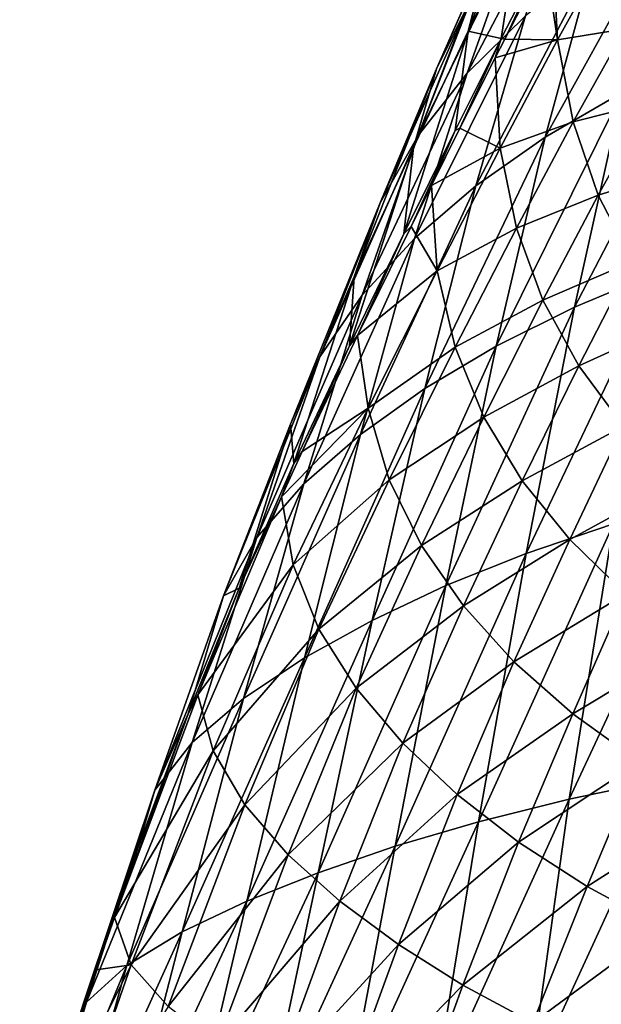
# Model space of a CAD drawing. Header units: millimetres. Extents: x -119 to 118, y -85 to 1160.
# Tile 32 of 49: x -25 to -15, y 1125 to 1142. Entities that reach past the tile are written whole.
import ezdxf

# ---------------------------------------------------------------- set-up
doc = ezdxf.new("R2010")
doc.units = ezdxf.units.MM
doc.header["$LTSCALE"] = 50.062222
for name, color, linetype in [('105', 7, 'CONTINUOUS'), ('93', 7, 'CONTINUOUS'), ('95', 7, 'CONTINUOUS')]:
    doc.layers.add(name, color=color, linetype=linetype)

msp = doc.modelspace()

# ---------------------------------------------------------------- linework, layer by layer
at = {"layer": '105', "linetype": 'CONTINUOUS'}
for points in [[(-15.899, 1142.643, 405.446), (-15.779, 1142.873, 405.037), (-15.698, 1141.28, 403.751), (-15.899, 1142.643, 405.446)], [(-15.779, 1142.873, 405.037), (-14.809, 1142.887, 400.609), (-15.698, 1141.28, 403.751), (-15.779, 1142.873, 405.037)], [(-14.809, 1142.887, 400.609), (-14.541, 1141.468, 399.492), (-15.698, 1141.28, 403.751), (-14.809, 1142.887, 400.609)], [(-16.597, 1141.288, 407.644), (-15.899, 1142.643, 405.446), (-15.698, 1141.28, 403.751), (-16.597, 1141.288, 407.644)], [(-15.698, 1141.28, 403.751), (-14.541, 1141.468, 399.492), (-15.43, 1139.877, 402.46), (-15.698, 1141.28, 403.751)], [(-14.541, 1141.468, 399.492), (-14.118, 1140.205, 398.39), (-15.43, 1139.877, 402.46), (-14.541, 1141.468, 399.492)], [(-16.76, 1140.968, 408.119), (-16.597, 1141.288, 407.644), (-15.698, 1141.28, 403.751), (-16.76, 1140.968, 408.119)], [(-16.76, 1140.968, 408.119), (-15.698, 1141.28, 403.751), (-16.677, 1139.426, 406.62), (-16.76, 1140.968, 408.119)], [(-15.698, 1141.28, 403.751), (-15.43, 1139.877, 402.46), (-16.677, 1139.426, 406.62), (-15.698, 1141.28, 403.751)], [(-17.364, 1139.767, 409.776), (-16.76, 1140.968, 408.119), (-16.677, 1139.426, 406.62), (-17.364, 1139.767, 409.776)], [(-15.43, 1139.877, 402.46), (-14.118, 1140.205, 398.39), (-14.998, 1138.621, 401.186), (-15.43, 1139.877, 402.46)], [(-14.118, 1140.205, 398.39), (-13.556, 1139.067, 397.315), (-14.998, 1138.621, 401.186), (-14.118, 1140.205, 398.39)], [(-16.677, 1139.426, 406.62), (-15.43, 1139.877, 402.46), (-16.399, 1138.058, 405.137), (-16.677, 1139.426, 406.62)], [(-15.43, 1139.877, 402.46), (-14.998, 1138.621, 401.186), (-16.399, 1138.058, 405.137), (-15.43, 1139.877, 402.46)], [(-17.851, 1138.788, 411.002), (-17.364, 1139.767, 409.776), (-16.677, 1139.426, 406.62), (-17.851, 1138.788, 411.002)], [(-17.851, 1138.788, 411.002), (-16.677, 1139.426, 406.62), (-17.752, 1137.329, 409.225), (-17.851, 1138.788, 411.002)], [(-16.677, 1139.426, 406.62), (-16.399, 1138.058, 405.137), (-17.752, 1137.329, 409.225), (-16.677, 1139.426, 406.62)], [(-14.998, 1138.621, 401.186), (-13.556, 1139.067, 397.315), (-14.414, 1137.485, 399.945), (-14.998, 1138.621, 401.186)], [(-18.198, 1138.088, 411.822), (-17.851, 1138.788, 411.002), (-17.752, 1137.329, 409.225), (-18.198, 1138.088, 411.822)], [(-16.399, 1138.058, 405.137), (-14.998, 1138.621, 401.186), (-15.946, 1136.824, 403.687), (-16.399, 1138.058, 405.137)], [(-14.998, 1138.621, 401.186), (-14.414, 1137.485, 399.945), (-15.946, 1136.824, 403.687), (-14.998, 1138.621, 401.186)], [(-19.112, 1136.223, 413.807), (-18.198, 1138.088, 411.822), (-17.752, 1137.329, 409.225), (-19.112, 1136.223, 413.807)], [(-17.752, 1137.329, 409.225), (-16.399, 1138.058, 405.137), (-17.446, 1136.02, 407.521), (-17.752, 1137.329, 409.225)], [(-16.399, 1138.058, 405.137), (-15.946, 1136.824, 403.687), (-17.446, 1136.02, 407.521), (-16.399, 1138.058, 405.137)], [(-15.946, 1136.824, 403.687), (-14.414, 1137.485, 399.945), (-15.331, 1135.702, 402.286), (-15.946, 1136.824, 403.687)], [(-14.414, 1137.485, 399.945), (-13.69, 1136.449, 398.752), (-15.331, 1135.702, 402.286), (-14.414, 1137.485, 399.945)], [(-19.112, 1136.223, 413.807), (-17.752, 1137.329, 409.225), (-18.93, 1134.979, 411.576), (-19.112, 1136.223, 413.807)], [(-17.752, 1137.329, 409.225), (-17.446, 1136.02, 407.521), (-18.93, 1134.979, 411.576), (-17.752, 1137.329, 409.225)], [(-17.446, 1136.02, 407.521), (-15.946, 1136.824, 403.687), (-16.956, 1134.828, 405.89), (-17.446, 1136.02, 407.521)], [(-15.946, 1136.824, 403.687), (-15.331, 1135.702, 402.286), (-16.956, 1134.828, 405.89), (-15.946, 1136.824, 403.687)], [(-15.331, 1135.702, 402.286), (-13.69, 1136.449, 398.752), (-14.567, 1134.674, 400.945), (-15.331, 1135.702, 402.286)], [(-20.061, 1134.237, 415.658), (-19.112, 1136.223, 413.807), (-18.93, 1134.979, 411.576), (-20.061, 1134.237, 415.658)], [(-18.93, 1134.979, 411.576), (-17.446, 1136.02, 407.521), (-18.571, 1133.755, 409.618), (-18.93, 1134.979, 411.576)], [(-17.446, 1136.02, 407.521), (-16.956, 1134.828, 405.89), (-18.571, 1133.755, 409.618), (-17.446, 1136.02, 407.521)], [(-16.956, 1134.828, 405.89), (-15.331, 1135.702, 402.286), (-16.299, 1133.737, 404.335), (-16.956, 1134.828, 405.89)], [(-15.331, 1135.702, 402.286), (-14.567, 1134.674, 400.945), (-16.299, 1133.737, 404.335), (-15.331, 1135.702, 402.286)], [(-20.413, 1133.465, 416.315), (-20.061, 1134.237, 415.658), (-18.93, 1134.979, 411.576), (-20.413, 1133.465, 416.315)], [(-20.413, 1133.465, 416.315), (-18.93, 1134.979, 411.576), (-20.215, 1132.302, 413.721), (-20.413, 1133.465, 416.315)], [(-18.93, 1134.979, 411.576), (-18.571, 1133.755, 409.618), (-20.215, 1132.302, 413.721), (-18.93, 1134.979, 411.576)], [(-18.571, 1133.755, 409.618), (-16.956, 1134.828, 405.89), (-18.021, 1132.633, 407.796), (-18.571, 1133.755, 409.618)], [(-16.956, 1134.828, 405.89), (-16.299, 1133.737, 404.335), (-18.021, 1132.633, 407.796), (-16.956, 1134.828, 405.89)], [(-16.299, 1133.737, 404.335), (-14.567, 1134.674, 400.945), (-15.487, 1132.733, 402.862), (-16.299, 1133.737, 404.335)], [(-14.567, 1134.674, 400.945), (-13.661, 1133.73, 399.677), (-15.487, 1132.733, 402.862), (-14.567, 1134.674, 400.945)], [(-20.215, 1132.302, 413.721), (-18.571, 1133.755, 409.618), (-19.773, 1131.203, 411.465), (-20.215, 1132.302, 413.721)], [(-18.571, 1133.755, 409.618), (-18.021, 1132.633, 407.796), (-19.773, 1131.203, 411.465), (-18.571, 1133.755, 409.618)], [(-18.021, 1132.633, 407.796), (-16.299, 1133.737, 404.335), (-17.305, 1131.599, 406.097), (-18.021, 1132.633, 407.796)], [(-16.299, 1133.737, 404.335), (-15.487, 1132.733, 402.862), (-17.305, 1131.599, 406.097), (-16.299, 1133.737, 404.335)], [(-15.487, 1132.733, 402.862), (-13.661, 1133.73, 399.677), (-14.531, 1131.807, 401.477), (-15.487, 1132.733, 402.862)], [(-21.841, 1130.08, 418.819), (-20.413, 1133.465, 416.315), (-20.215, 1132.302, 413.721), (-21.841, 1130.08, 418.819)], [(-19.773, 1131.203, 411.465), (-18.021, 1132.633, 407.796), (-19.136, 1130.189, 409.442), (-19.773, 1131.203, 411.465)], [(-18.021, 1132.633, 407.796), (-17.305, 1131.599, 406.097), (-19.136, 1130.189, 409.442), (-18.021, 1132.633, 407.796)], [(-17.305, 1131.599, 406.097), (-15.487, 1132.733, 402.862), (-16.439, 1130.64, 404.511), (-17.305, 1131.599, 406.097)], [(-15.487, 1132.733, 402.862), (-14.531, 1131.807, 401.477), (-16.439, 1130.64, 404.511), (-15.487, 1132.733, 402.862)], [(-21.841, 1130.08, 418.819), (-20.215, 1132.302, 413.721), (-21.579, 1129.121, 415.747), (-21.841, 1130.08, 418.819)], [(-20.215, 1132.302, 413.721), (-19.773, 1131.203, 411.465), (-21.579, 1129.121, 415.747), (-20.215, 1132.302, 413.721)], [(-16.439, 1130.64, 404.511), (-14.531, 1131.807, 401.477), (-15.434, 1129.753, 403.034), (-16.439, 1130.64, 404.511)], [(-14.531, 1131.807, 401.477), (-13.436, 1130.955, 400.188), (-15.434, 1129.753, 403.034), (-14.531, 1131.807, 401.477)], [(-19.136, 1130.189, 409.442), (-17.305, 1131.599, 406.097), (-18.341, 1129.248, 407.606), (-19.136, 1130.189, 409.442)], [(-17.305, 1131.599, 406.097), (-16.439, 1130.64, 404.511), (-18.341, 1129.248, 407.606), (-17.305, 1131.599, 406.097)], [(-21.579, 1129.121, 415.747), (-19.773, 1131.203, 411.465), (-21.039, 1128.197, 413.172), (-21.579, 1129.121, 415.747)], [(-19.773, 1131.203, 411.465), (-19.136, 1130.189, 409.442), (-21.039, 1128.197, 413.172), (-19.773, 1131.203, 411.465)], [(-15.434, 1129.753, 403.034), (-13.436, 1130.955, 400.188), (-14.295, 1128.934, 401.664), (-15.434, 1129.753, 403.034)], [(-18.341, 1129.248, 407.606), (-16.439, 1130.64, 404.511), (-17.412, 1128.373, 405.926), (-18.341, 1129.248, 407.606)], [(-16.439, 1130.64, 404.511), (-15.434, 1129.753, 403.034), (-17.412, 1128.373, 405.926), (-16.439, 1130.64, 404.511)], [(-21.039, 1128.197, 413.172), (-19.136, 1130.189, 409.442), (-20.3, 1127.343, 410.936), (-21.039, 1128.197, 413.172)], [(-19.136, 1130.189, 409.442), (-18.341, 1129.248, 407.606), (-20.3, 1127.343, 410.936), (-19.136, 1130.189, 409.442)], [(-23.267, 1126.268, 421.021), (-21.841, 1130.08, 418.819), (-21.579, 1129.121, 415.747), (-23.267, 1126.268, 421.021)], [(-17.412, 1128.373, 405.926), (-15.434, 1129.753, 403.034), (-16.36, 1127.558, 404.382), (-17.412, 1128.373, 405.926)], [(-15.434, 1129.753, 403.034), (-14.295, 1128.934, 401.664), (-16.36, 1127.558, 404.382), (-15.434, 1129.753, 403.034)], [(-23.267, 1126.268, 421.021), (-21.579, 1129.121, 415.747), (-22.98, 1125.461, 417.581), (-23.267, 1126.268, 421.021)], [(-21.579, 1129.121, 415.747), (-21.039, 1128.197, 413.172), (-22.98, 1125.461, 417.581), (-21.579, 1129.121, 415.747)], [(-20.3, 1127.343, 410.936), (-18.341, 1129.248, 407.606), (-19.414, 1126.549, 408.963), (-20.3, 1127.343, 410.936)], [(-18.341, 1129.248, 407.606), (-17.412, 1128.373, 405.926), (-19.414, 1126.549, 408.963), (-18.341, 1129.248, 407.606)], [(-16.36, 1127.558, 404.382), (-14.295, 1128.934, 401.664), (-15.19, 1126.801, 402.957), (-16.36, 1127.558, 404.382)], [(-14.295, 1128.934, 401.664), (-13.027, 1128.18, 400.404), (-15.19, 1126.801, 402.957), (-14.295, 1128.934, 401.664)], [(-19.414, 1126.549, 408.963), (-17.412, 1128.373, 405.926), (-18.414, 1125.808, 407.193), (-19.414, 1126.549, 408.963)], [(-17.412, 1128.373, 405.926), (-16.36, 1127.558, 404.382), (-18.414, 1125.808, 407.193), (-17.412, 1128.373, 405.926)], [(-22.98, 1125.461, 417.581), (-21.039, 1128.197, 413.172), (-22.351, 1124.748, 414.721), (-22.98, 1125.461, 417.581)], [(-21.039, 1128.197, 413.172), (-20.3, 1127.343, 410.936), (-22.351, 1124.748, 414.721), (-21.039, 1128.197, 413.172)], [(-15.19, 1126.801, 402.957), (-13.027, 1128.18, 400.404), (-13.9, 1126.102, 401.643), (-15.19, 1126.801, 402.957)], [(-18.414, 1125.808, 407.193), (-16.36, 1127.558, 404.382), (-17.314, 1125.115, 405.587), (-18.414, 1125.808, 407.193)], [(-16.36, 1127.558, 404.382), (-15.19, 1126.801, 402.957), (-17.314, 1125.115, 405.587), (-16.36, 1127.558, 404.382)], [(-22.351, 1124.748, 414.721), (-20.3, 1127.343, 410.936), (-21.516, 1124.091, 412.289), (-22.351, 1124.748, 414.721)], [(-20.3, 1127.343, 410.936), (-19.414, 1126.549, 408.963), (-21.516, 1124.091, 412.289), (-20.3, 1127.343, 410.936)], [(-17.314, 1125.115, 405.587), (-15.19, 1126.801, 402.957), (-16.115, 1124.469, 404.113), (-17.314, 1125.115, 405.587)], [(-15.19, 1126.801, 402.957), (-13.9, 1126.102, 401.643), (-16.115, 1124.469, 404.113), (-15.19, 1126.801, 402.957)], [(-21.516, 1124.091, 412.289), (-19.414, 1126.549, 408.963), (-20.54, 1123.481, 410.181), (-21.516, 1124.091, 412.289)], [(-19.414, 1126.549, 408.963), (-18.414, 1125.808, 407.193), (-20.54, 1123.481, 410.181), (-19.414, 1126.549, 408.963)], [(-23.58, 1125.372, 421.462), (-23.267, 1126.268, 421.021), (-22.98, 1125.461, 417.581), (-23.58, 1125.372, 421.462)], [(-16.115, 1124.469, 404.113), (-13.9, 1126.102, 401.643), (-14.811, 1123.869, 402.751), (-16.115, 1124.469, 404.113)], [(-20.54, 1123.481, 410.181), (-18.414, 1125.808, 407.193), (-19.466, 1122.911, 408.316), (-20.54, 1123.481, 410.181)], [(-18.414, 1125.808, 407.193), (-17.314, 1125.115, 405.587), (-19.466, 1122.911, 408.316), (-18.414, 1125.808, 407.193)], [(-24.675, 1122.073, 422.87), (-23.58, 1125.372, 421.462), (-22.98, 1125.461, 417.581), (-24.675, 1122.073, 422.87)], [(-24.675, 1122.073, 422.87), (-22.98, 1125.461, 417.581), (-24.373, 1121.451, 419.19), (-24.675, 1122.073, 422.87)], [(-22.98, 1125.461, 417.581), (-22.351, 1124.748, 414.721), (-24.373, 1121.451, 419.19), (-22.98, 1125.461, 417.581)], [(-19.466, 1122.911, 408.316), (-17.314, 1125.115, 405.587), (-18.307, 1122.378, 406.64), (-19.466, 1122.911, 408.316)], [(-17.314, 1125.115, 405.587), (-16.115, 1124.469, 404.113), (-18.307, 1122.378, 406.64), (-17.314, 1125.115, 405.587)]]:
    msp.add_3dface(points, dxfattribs=at)
at = {"layer": '93', "linetype": 'CONTINUOUS'}
for points in [[(-16.857, 1142.835, 413.386), (-16.015, 1144.66, 410.546), (-17.225, 1141.426, 411.685), (-16.857, 1142.835, 413.386)], [(-17.225, 1141.426, 411.685), (-16.015, 1144.66, 410.546), (-16.364, 1143.209, 409.026), (-17.225, 1141.426, 411.685)], [(-17.162, 1142.009, 417.973), (-16.297, 1144.108, 415.03), (-17.761, 1140.784, 416.174), (-17.162, 1142.009, 417.973)], [(-17.761, 1140.784, 416.174), (-16.297, 1144.108, 415.03), (-16.857, 1142.835, 413.386), (-17.761, 1140.784, 416.174)], [(-16.245, 1141.686, 424.369), (-15.431, 1144.161, 421.258), (-17.241, 1140.706, 422.698), (-16.245, 1141.686, 424.369)], [(-17.241, 1140.706, 422.698), (-15.431, 1144.161, 421.258), (-16.381, 1143.13, 419.668), (-17.241, 1140.706, 422.698)], [(-14.59, 1140.377, 430.546), (-13.803, 1143.417, 427.329), (-15.908, 1139.613, 429.092), (-14.59, 1140.377, 430.546)], [(-15.908, 1139.613, 429.092), (-13.803, 1143.417, 427.329), (-15.097, 1142.589, 425.912), (-15.908, 1139.613, 429.092)], [(-17.241, 1140.706, 422.698), (-16.381, 1143.13, 419.668), (-18.075, 1139.644, 420.891), (-17.241, 1140.706, 422.698)], [(-18.075, 1139.644, 420.891), (-16.381, 1143.13, 419.668), (-17.162, 1142.009, 417.973), (-18.075, 1139.644, 420.891)], [(-17.225, 1141.426, 411.685), (-16.364, 1143.209, 409.026), (-16.659, 1141.298, 407.961), (-17.225, 1141.426, 411.685)], [(-16.659, 1141.298, 407.961), (-16.364, 1143.209, 409.026), (-15.942, 1142.698, 405.708), (-16.659, 1141.298, 407.961)], [(-17.761, 1140.784, 416.174), (-16.857, 1142.835, 413.386), (-18.159, 1139.436, 414.269), (-17.761, 1140.784, 416.174)], [(-18.159, 1139.436, 414.269), (-16.857, 1142.835, 413.386), (-17.225, 1141.426, 411.685), (-18.159, 1139.436, 414.269)], [(-15.908, 1139.613, 429.092), (-15.097, 1142.589, 425.912), (-17.091, 1138.782, 427.505), (-15.908, 1139.613, 429.092)], [(-17.091, 1138.782, 427.505), (-15.097, 1142.589, 425.912), (-16.245, 1141.686, 424.369), (-17.091, 1138.782, 427.505)], [(-18.075, 1139.644, 420.891), (-17.162, 1142.009, 417.973), (-18.728, 1138.489, 418.934), (-18.075, 1139.644, 420.891)], [(-18.728, 1138.489, 418.934), (-17.162, 1142.009, 417.973), (-17.761, 1140.784, 416.174), (-18.728, 1138.489, 418.934)], [(-17.091, 1138.782, 427.505), (-16.245, 1141.686, 424.369), (-18.137, 1137.883, 425.768), (-17.091, 1138.782, 427.505)], [(-18.137, 1137.883, 425.768), (-16.245, 1141.686, 424.369), (-17.241, 1140.706, 422.698), (-18.137, 1137.883, 425.768)], [(-18.159, 1139.436, 414.269), (-17.225, 1141.426, 411.685), (-18.321, 1137.96, 412.274), (-18.159, 1139.436, 414.269)], [(-18.321, 1137.96, 412.274), (-17.225, 1141.426, 411.685), (-17.447, 1139.729, 410.139), (-18.321, 1137.96, 412.274)], [(-17.447, 1139.729, 410.139), (-17.225, 1141.426, 411.685), (-16.659, 1141.298, 407.961), (-17.447, 1139.729, 410.139)], [(-13.937, 1137.321, 435.121), (-13.133, 1141.075, 431.876), (-15.407, 1136.708, 433.755), (-13.937, 1137.321, 435.121)], [(-15.407, 1136.708, 433.755), (-13.133, 1141.075, 431.876), (-14.59, 1140.377, 430.546), (-15.407, 1136.708, 433.755)], [(-18.728, 1138.489, 418.934), (-17.761, 1140.784, 416.174), (-19.17, 1137.225, 416.803), (-18.728, 1138.489, 418.934)], [(-19.17, 1137.225, 416.803), (-17.761, 1140.784, 416.174), (-18.159, 1139.436, 414.269), (-19.17, 1137.225, 416.803)], [(-18.137, 1137.883, 425.768), (-17.241, 1140.706, 422.698), (-19.034, 1136.91, 423.857), (-18.137, 1137.883, 425.768)], [(-19.034, 1136.91, 423.857), (-17.241, 1140.706, 422.698), (-18.075, 1139.644, 420.891), (-19.034, 1136.91, 423.857)], [(-15.407, 1136.708, 433.755), (-14.59, 1140.377, 430.546), (-16.746, 1136.039, 432.268), (-15.407, 1136.708, 433.755)], [(-16.746, 1136.039, 432.268), (-14.59, 1140.377, 430.546), (-15.908, 1139.613, 429.092), (-16.746, 1136.039, 432.268)], [(-19.034, 1136.91, 423.857), (-18.075, 1139.644, 420.891), (-19.756, 1135.857, 421.735), (-19.034, 1136.91, 423.857)], [(-19.756, 1135.857, 421.735), (-18.075, 1139.644, 420.891), (-18.728, 1138.489, 418.934), (-19.756, 1135.857, 421.735)], [(-16.746, 1136.039, 432.268), (-15.908, 1139.613, 429.092), (-17.965, 1135.313, 430.639), (-16.746, 1136.039, 432.268)], [(-17.965, 1135.313, 430.639), (-15.908, 1139.613, 429.092), (-17.091, 1138.782, 427.505), (-17.965, 1135.313, 430.639)], [(-19.17, 1137.225, 416.803), (-18.159, 1139.436, 414.269), (-19.253, 1136.048, 414.289), (-19.17, 1137.225, 416.803)], [(-19.253, 1136.048, 414.289), (-18.159, 1139.436, 414.269), (-18.321, 1137.96, 412.274), (-19.253, 1136.048, 414.289)], [(-17.965, 1135.313, 430.639), (-17.091, 1138.782, 427.505), (-19.064, 1134.53, 428.839), (-17.965, 1135.313, 430.639)], [(-19.064, 1134.53, 428.839), (-17.091, 1138.782, 427.505), (-18.137, 1137.883, 425.768), (-19.064, 1134.53, 428.839)], [(-19.756, 1135.857, 421.735), (-18.728, 1138.489, 418.934), (-20.26, 1134.707, 419.348), (-19.756, 1135.857, 421.735)], [(-20.26, 1134.707, 419.348), (-18.728, 1138.489, 418.934), (-19.17, 1137.225, 416.803), (-20.26, 1134.707, 419.348)], [(-19.064, 1134.53, 428.839), (-18.137, 1137.883, 425.768), (-20.031, 1133.684, 426.824), (-19.064, 1134.53, 428.839)], [(-20.031, 1133.684, 426.824), (-18.137, 1137.883, 425.768), (-19.034, 1136.91, 423.857), (-20.031, 1133.684, 426.824)], [(-20.26, 1134.707, 419.348), (-19.17, 1137.225, 416.803), (-20.204, 1134.035, 416.152), (-20.26, 1134.707, 419.348)], [(-20.204, 1134.035, 416.152), (-19.17, 1137.225, 416.803), (-19.253, 1136.048, 414.289), (-20.204, 1134.035, 416.152)], [(-14.737, 1133.003, 438.167), (-13.937, 1137.321, 435.121), (-16.233, 1132.496, 436.759), (-14.737, 1133.003, 438.167)], [(-16.233, 1132.496, 436.759), (-13.937, 1137.321, 435.121), (-15.407, 1136.708, 433.755), (-16.233, 1132.496, 436.759)], [(-20.031, 1133.684, 426.824), (-19.034, 1136.91, 423.857), (-20.832, 1132.768, 424.531), (-20.031, 1133.684, 426.824)], [(-20.832, 1132.768, 424.531), (-19.034, 1136.91, 423.857), (-19.756, 1135.857, 421.735), (-20.832, 1132.768, 424.531)], [(-16.233, 1132.496, 436.759), (-15.407, 1136.708, 433.755), (-17.603, 1131.945, 435.233), (-16.233, 1132.496, 436.759)], [(-17.603, 1131.945, 435.233), (-15.407, 1136.708, 433.755), (-16.746, 1136.039, 432.268), (-17.603, 1131.945, 435.233)], [(-17.603, 1131.945, 435.233), (-16.746, 1136.039, 432.268), (-18.865, 1131.35, 433.557), (-17.603, 1131.945, 435.233)], [(-18.865, 1131.35, 433.557), (-16.746, 1136.039, 432.268), (-17.965, 1135.313, 430.639), (-18.865, 1131.35, 433.557)], [(-20.832, 1132.768, 424.531), (-19.756, 1135.857, 421.735), (-21.406, 1131.77, 421.872), (-20.832, 1132.768, 424.531)], [(-21.406, 1131.77, 421.872), (-19.756, 1135.857, 421.735), (-20.26, 1134.707, 419.348), (-21.406, 1131.77, 421.872)], [(-18.865, 1131.35, 433.557), (-17.965, 1135.313, 430.639), (-20.022, 1130.708, 431.689), (-18.865, 1131.35, 433.557)], [(-20.022, 1130.708, 431.689), (-17.965, 1135.313, 430.639), (-19.064, 1134.53, 428.839), (-20.022, 1130.708, 431.689)], [(-21.406, 1131.77, 421.872), (-20.26, 1134.707, 419.348), (-21.137, 1131.901, 417.875), (-21.406, 1131.77, 421.872)], [(-21.137, 1131.901, 417.875), (-20.26, 1134.707, 419.348), (-20.204, 1134.035, 416.152), (-21.137, 1131.901, 417.875)], [(-20.022, 1130.708, 431.689), (-19.064, 1134.53, 428.839), (-21.06, 1130.015, 429.57), (-20.022, 1130.708, 431.689)], [(-21.06, 1130.015, 429.57), (-19.064, 1134.53, 428.839), (-20.031, 1133.684, 426.824), (-21.06, 1130.015, 429.57)], [(-21.06, 1130.015, 429.57), (-20.031, 1133.684, 426.824), (-21.938, 1129.264, 427.113), (-21.06, 1130.015, 429.57)], [(-21.938, 1129.264, 427.113), (-20.031, 1133.684, 426.824), (-20.832, 1132.768, 424.531), (-21.938, 1129.264, 427.113)], [(-13.783, 1128.652, 442.242), (-13.082, 1133.466, 439.473), (-15.495, 1128.295, 440.88), (-13.783, 1128.652, 442.242)], [(-15.495, 1128.295, 440.88), (-13.082, 1133.466, 439.473), (-14.737, 1133.003, 438.167), (-15.495, 1128.295, 440.88)], [(-15.495, 1128.295, 440.88), (-14.737, 1133.003, 438.167), (-17.045, 1127.907, 439.415), (-15.495, 1128.295, 440.88)], [(-17.045, 1127.907, 439.415), (-14.737, 1133.003, 438.167), (-16.233, 1132.496, 436.759), (-17.045, 1127.907, 439.415)], [(-21.938, 1129.264, 427.113), (-20.832, 1132.768, 424.531), (-22.579, 1128.445, 424.201), (-21.938, 1129.264, 427.113)], [(-22.579, 1128.445, 424.201), (-20.832, 1132.768, 424.531), (-21.406, 1131.77, 421.872), (-22.579, 1128.445, 424.201)], [(-17.045, 1127.907, 439.415), (-16.233, 1132.496, 436.759), (-18.469, 1127.487, 437.83), (-17.045, 1127.907, 439.415)], [(-18.469, 1127.487, 437.83), (-16.233, 1132.496, 436.759), (-17.603, 1131.945, 435.233), (-18.469, 1127.487, 437.83)], [(-18.469, 1127.487, 437.83), (-17.603, 1131.945, 435.233), (-19.788, 1127.035, 436.088), (-18.469, 1127.487, 437.83)], [(-19.788, 1127.035, 436.088), (-17.603, 1131.945, 435.233), (-18.865, 1131.35, 433.557), (-19.788, 1127.035, 436.088)], [(-22.006, 1129.755, 419.372), (-21.406, 1131.77, 421.872), (-21.137, 1131.901, 417.875), (-22.006, 1129.755, 419.372)], [(-22.579, 1128.445, 424.201), (-21.406, 1131.77, 421.872), (-22.006, 1129.755, 419.372), (-22.579, 1128.445, 424.201)], [(-19.788, 1127.035, 436.088), (-18.865, 1131.35, 433.557), (-21.008, 1126.548, 434.138), (-19.788, 1127.035, 436.088)], [(-21.008, 1126.548, 434.138), (-18.865, 1131.35, 433.557), (-20.022, 1130.708, 431.689), (-21.008, 1126.548, 434.138)], [(-21.008, 1126.548, 434.138), (-20.022, 1130.708, 431.689), (-22.112, 1126.022, 431.911), (-21.008, 1126.548, 434.138)], [(-22.112, 1126.022, 431.911), (-20.022, 1130.708, 431.689), (-21.06, 1130.015, 429.57), (-22.112, 1126.022, 431.911)], [(-22.112, 1126.022, 431.911), (-21.06, 1130.015, 429.57), (-23.055, 1125.45, 429.306), (-22.112, 1126.022, 431.911)], [(-23.055, 1125.45, 429.306), (-21.06, 1130.015, 429.57), (-21.938, 1129.264, 427.113), (-23.055, 1125.45, 429.306)], [(-22.875, 1127.444, 420.756), (-22.579, 1128.445, 424.201), (-22.006, 1129.755, 419.372), (-22.875, 1127.444, 420.756)], [(-23.055, 1125.45, 429.306), (-21.938, 1129.264, 427.113), (-23.749, 1124.822, 426.187), (-23.055, 1125.45, 429.306)], [(-23.749, 1124.822, 426.187), (-21.938, 1129.264, 427.113), (-22.579, 1128.445, 424.201), (-23.749, 1124.822, 426.187)], [(-14.357, 1123.698, 444.619), (-13.783, 1128.652, 442.242), (-16.175, 1123.449, 443.186), (-14.357, 1123.698, 444.619)], [(-16.175, 1123.449, 443.186), (-13.783, 1128.652, 442.242), (-15.495, 1128.295, 440.88), (-16.175, 1123.449, 443.186)], [(-23.749, 1124.822, 426.187), (-22.579, 1128.445, 424.201), (-23.741, 1124.975, 422.011), (-23.749, 1124.822, 426.187)], [(-23.741, 1124.975, 422.011), (-22.579, 1128.445, 424.201), (-22.875, 1127.444, 420.756), (-23.741, 1124.975, 422.011)], [(-16.175, 1123.449, 443.186), (-15.495, 1128.295, 440.88), (-17.822, 1123.179, 441.64), (-16.175, 1123.449, 443.186)], [(-17.822, 1123.179, 441.64), (-15.495, 1128.295, 440.88), (-17.045, 1127.907, 439.415), (-17.822, 1123.179, 441.64)], [(-17.822, 1123.179, 441.64), (-17.045, 1127.907, 439.415), (-19.336, 1122.89, 439.963), (-17.822, 1123.179, 441.64)], [(-19.336, 1122.89, 439.963), (-17.045, 1127.907, 439.415), (-18.469, 1127.487, 437.83), (-19.336, 1122.89, 439.963)], [(-19.336, 1122.89, 439.963), (-18.469, 1127.487, 437.83), (-20.734, 1122.578, 438.119), (-19.336, 1122.89, 439.963)], [(-20.734, 1122.578, 438.119), (-18.469, 1127.487, 437.83), (-19.788, 1127.035, 436.088), (-20.734, 1122.578, 438.119)], [(-20.734, 1122.578, 438.119), (-19.788, 1127.035, 436.088), (-22.021, 1122.242, 436.057), (-20.734, 1122.578, 438.119)], [(-22.021, 1122.242, 436.057), (-19.788, 1127.035, 436.088), (-21.008, 1126.548, 434.138), (-22.021, 1122.242, 436.057)], [(-22.021, 1122.242, 436.057), (-21.008, 1126.548, 434.138), (-23.182, 1121.877, 433.71), (-22.021, 1122.242, 436.057)], [(-23.182, 1121.877, 433.71), (-21.008, 1126.548, 434.138), (-22.112, 1126.022, 431.911), (-23.182, 1121.877, 433.71)], [(-23.182, 1121.877, 433.71), (-22.112, 1126.022, 431.911), (-24.167, 1121.479, 430.978), (-23.182, 1121.877, 433.71)], [(-24.167, 1121.479, 430.978), (-22.112, 1126.022, 431.911), (-23.055, 1125.45, 429.306), (-24.167, 1121.479, 430.978)], [(-24.167, 1121.479, 430.978), (-23.055, 1125.45, 429.306), (-24.888, 1121.038, 427.723), (-24.167, 1121.479, 430.978)], [(-24.888, 1121.038, 427.723), (-23.055, 1125.45, 429.306), (-23.749, 1124.822, 426.187), (-24.888, 1121.038, 427.723)], [(-24.636, 1122.258, 423.166), (-23.749, 1124.822, 426.187), (-23.741, 1124.975, 422.011), (-24.636, 1122.258, 423.166)], [(-24.888, 1121.038, 427.723), (-23.749, 1124.822, 426.187), (-24.636, 1122.258, 423.166), (-24.888, 1121.038, 427.723)]]:
    msp.add_3dface(points, dxfattribs=at)
at = {"layer": '95', "linetype": 'CONTINUOUS'}
for points in [[(-16.659, 1141.298, 407.961), (-15.942, 1142.698, 405.708), (-16.597, 1141.288, 407.644), (-16.659, 1141.298, 407.961)], [(-16.597, 1141.288, 407.644), (-15.942, 1142.698, 405.708), (-15.899, 1142.643, 405.446), (-16.597, 1141.288, 407.644)], [(-17.447, 1139.729, 410.139), (-16.659, 1141.298, 407.961), (-17.364, 1139.767, 409.776), (-17.447, 1139.729, 410.139)], [(-17.364, 1139.767, 409.776), (-16.659, 1141.298, 407.961), (-16.76, 1140.968, 408.119), (-17.364, 1139.767, 409.776)], [(-16.76, 1140.968, 408.119), (-16.659, 1141.298, 407.961), (-16.597, 1141.288, 407.644), (-16.76, 1140.968, 408.119)], [(-18.321, 1137.96, 412.274), (-17.447, 1139.729, 410.139), (-18.198, 1138.088, 411.822), (-18.321, 1137.96, 412.274)], [(-18.198, 1138.088, 411.822), (-17.447, 1139.729, 410.139), (-17.851, 1138.788, 411.002), (-18.198, 1138.088, 411.822)], [(-17.851, 1138.788, 411.002), (-17.447, 1139.729, 410.139), (-17.364, 1139.767, 409.776), (-17.851, 1138.788, 411.002)], [(-19.112, 1136.223, 413.807), (-18.321, 1137.96, 412.274), (-18.198, 1138.088, 411.822), (-19.112, 1136.223, 413.807)], [(-19.253, 1136.048, 414.289), (-18.321, 1137.96, 412.274), (-19.112, 1136.223, 413.807), (-19.253, 1136.048, 414.289)], [(-20.061, 1134.237, 415.658), (-19.253, 1136.048, 414.289), (-19.112, 1136.223, 413.807), (-20.061, 1134.237, 415.658)], [(-20.204, 1134.035, 416.152), (-19.253, 1136.048, 414.289), (-20.061, 1134.237, 415.658), (-20.204, 1134.035, 416.152)], [(-20.413, 1133.465, 416.315), (-20.204, 1134.035, 416.152), (-20.061, 1134.237, 415.658), (-20.413, 1133.465, 416.315)], [(-21.137, 1131.901, 417.875), (-20.204, 1134.035, 416.152), (-20.413, 1133.465, 416.315), (-21.137, 1131.901, 417.875)], [(-21.841, 1130.08, 418.819), (-21.137, 1131.901, 417.875), (-20.413, 1133.465, 416.315), (-21.841, 1130.08, 418.819)], [(-22.006, 1129.755, 419.372), (-21.137, 1131.901, 417.875), (-21.841, 1130.08, 418.819), (-22.006, 1129.755, 419.372)], [(-23.267, 1126.268, 421.021), (-22.006, 1129.755, 419.372), (-21.841, 1130.08, 418.819), (-23.267, 1126.268, 421.021)], [(-22.875, 1127.444, 420.756), (-22.006, 1129.755, 419.372), (-23.267, 1126.268, 421.021), (-22.875, 1127.444, 420.756)], [(-23.741, 1124.975, 422.011), (-22.875, 1127.444, 420.756), (-23.58, 1125.372, 421.462), (-23.741, 1124.975, 422.011)], [(-23.58, 1125.372, 421.462), (-22.875, 1127.444, 420.756), (-23.267, 1126.268, 421.021), (-23.58, 1125.372, 421.462)], [(-24.675, 1122.073, 422.87), (-23.741, 1124.975, 422.011), (-23.58, 1125.372, 421.462), (-24.675, 1122.073, 422.87)], [(-24.636, 1122.258, 423.166), (-23.741, 1124.975, 422.011), (-24.675, 1122.073, 422.87), (-24.636, 1122.258, 423.166)]]:
    msp.add_3dface(points, dxfattribs=at)

doc.saveas('drawing.dxf')
